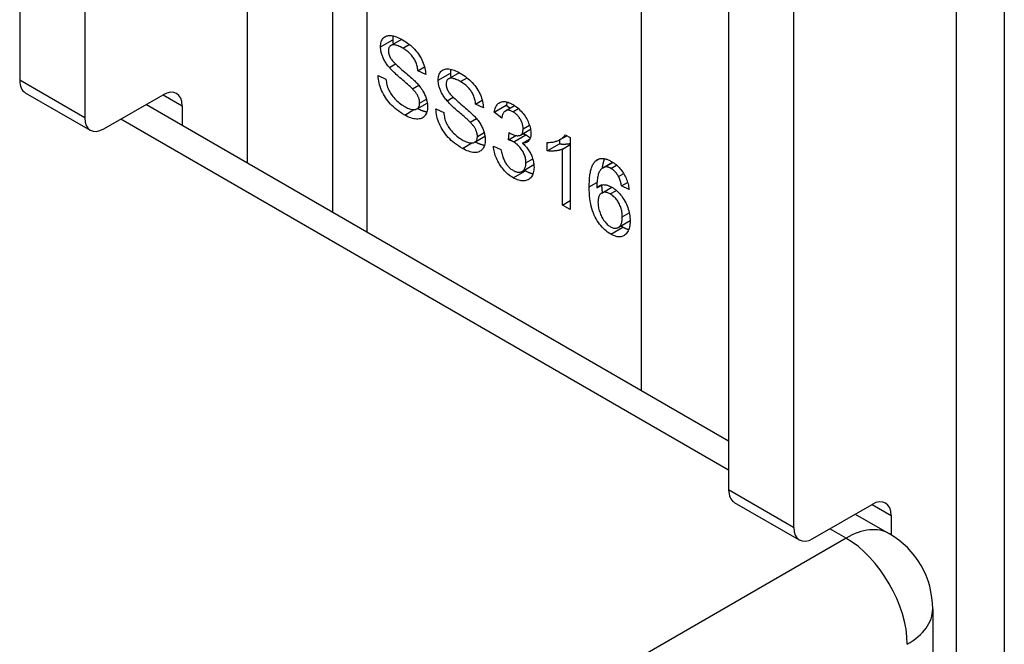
# Model space of a CAD drawing. Header units: inches. Extents: x 275.1 to 323.9, y 105.7 to 152.7.
# Tile 42 of 44: x 322.744 to 323.868, y 127.153 to 127.866. Entities that reach past the tile are written whole.
import ezdxf

# ---------------------------------------------------------------- set-up
doc = ezdxf.new("R2010")
doc.units = ezdxf.units.IN
doc.header["$MEASUREMENT"] = 0
doc.layers.add('Visible Edges(ANSI)', color=7, linetype='Continuous', lineweight=25)
doc.layers.add('Visible Tangent Edges(ANSI)', color=7, linetype='Continuous', lineweight=25)

msp = doc.modelspace()

# ---------------------------------------------------------------- linework, layer by layer
at = {"layer": 'Visible Edges(ANSI)'}
for p, q in [((323.101, 128.6451), (323.101, 127.6467)), ((322.744, 128.5627), (322.744, 127.7969)), ((322.8182, 128.5199), (322.8182, 127.754)), ((323.8684, 128.3635), (323.8684, 126.3223)), ((323.5536, 128.0953), (323.5536, 127.3294)), ((323.6278, 128.0524), (323.6278, 127.2866)), ((323.1679, 127.8365), (323.1802, 127.8436)), ((323.1661, 127.8115), (323.1732, 127.8156)), ((323.1534, 127.8023), (323.1622, 127.798)), ((323.1987, 127.8077), (323.2063, 127.8121)), ((323.2076, 127.8034), (323.1987, 127.8077)), ((323.2338, 127.7984), (323.2461, 127.8056)), ((323.1924, 127.7871), (323.1996, 127.7913)), ((322.7504, 127.7827), (322.8246, 127.7398)), ((322.8401, 127.7413), (322.9077, 127.7803)), ((322.8886, 127.7693), (323.5536, 127.3854)), ((322.9296, 127.7677), (322.9296, 127.7456)), ((323.1977, 127.7642), (323.2094, 127.7709)), ((323.232, 127.7735), (323.2391, 127.7775)), ((323.2646, 127.7697), (323.2722, 127.7741)), ((323.2735, 127.7653), (323.2646, 127.7697)), ((323.2858, 127.7604), (323.2997, 127.7684)), ((323.2986, 127.762), (323.3091, 127.768)), ((323.2997, 127.7684), (323.304, 127.7651)), ((323.2193, 127.7642), (323.2282, 127.76)), ((323.2945, 127.7535), (323.2858, 127.7604)), ((323.2583, 127.7491), (323.2655, 127.7532)), ((323.3021, 127.7289), (323.303, 127.7371)), ((323.3021, 127.7289), (323.3106, 127.7338)), ((323.316, 127.7343), (323.3274, 127.7409)), ((323.3669, 127.7347), (323.3725, 127.7315)), ((323.2636, 127.7261), (323.2753, 127.7329)), ((323.3181, 127.7252), (323.3268, 127.7302)), ((323.3465, 127.7163), (323.3465, 127.726)), ((323.3465, 127.7163), (323.3604, 127.7244)), ((323.3604, 127.7288), (323.3604, 127.7244)), ((323.3612, 127.7293), (323.3687, 127.7336)), ((323.3638, 127.7184), (323.3725, 127.7234)), ((323.3725, 127.7315), (323.3725, 127.6495)), ((323.285, 127.7217), (323.2936, 127.718)), ((323.3638, 127.6545), (323.3638, 127.7184)), ((323.3178, 127.6928), (323.3311, 127.7006)), ((323.41, 127.697), (323.4211, 127.7034)), ((323.4119, 127.6978), (323.4213, 127.7032)), ((323.4279, 127.6869), (323.4338, 127.6903)), ((323.403, 127.674), (323.4094, 127.6777)), ((323.4312, 127.6764), (323.4382, 127.6804)), ((323.4086, 127.6681), (323.4203, 127.6749)), ((323.4399, 127.6722), (323.4312, 127.6764)), ((323.3638, 127.6545), (323.3725, 127.6595)), ((323.3725, 127.6495), (323.3638, 127.6545)), ((323.4275, 127.6289), (323.4411, 127.6367)), ((323.56, 127.3152), (323.6343, 127.2724)), ((323.6498, 127.2739), (323.7173, 127.3129)), ((323.6982, 127.3019), (323.7371, 127.2794)), ((323.7392, 127.3002), (323.7392, 127.2782)), ((323.7866, 127.1937), (323.7866, 109.3924))]:
    msp.add_line(p, q, dxfattribs=at)
at = {"layer": 'Visible Edges(ANSI)', "flags": 128}
for points in [[(323.156, 127.835), (323.1561, 127.8365), (323.1562, 127.838), (323.1565, 127.8393), (323.1568, 127.8406), (323.1572, 127.8418), (323.1578, 127.8429), (323.1584, 127.8439), (323.1591, 127.8448), (323.1599, 127.8457), (323.1608, 127.8464), (323.1618, 127.847), (323.1628, 127.8474), (323.164, 127.8477), (323.1652, 127.8479), (323.1666, 127.8479), (323.168, 127.8479), (323.1695, 127.8477), (323.171, 127.8474), (323.1726, 127.8469), (323.1742, 127.8464), (323.1758, 127.8458), (323.1775, 127.845), (323.1792, 127.8441), (323.181, 127.8432)], [(323.1704, 127.8475), (323.1704, 127.8473), (323.1703, 127.8471), (323.1703, 127.847), (323.1703, 127.8468), (323.1702, 127.8466), (323.1702, 127.8465), (323.1702, 127.8463), (323.1702, 127.8461), (323.1701, 127.8459), (323.1701, 127.8457), (323.1701, 127.8456), (323.1701, 127.8454), (323.1701, 127.8452), (323.17, 127.845), (323.17, 127.8448), (323.17, 127.8446), (323.17, 127.8444), (323.17, 127.8442), (323.17, 127.8441), (323.17, 127.8439), (323.17, 127.8437), (323.17, 127.8435), (323.17, 127.8433), (323.17, 127.8431)], [(323.1661, 127.8115), (323.1652, 127.8125), (323.1644, 127.8135), (323.1637, 127.8145), (323.163, 127.8155), (323.1623, 127.8165), (323.1616, 127.8175), (323.161, 127.8185), (323.1605, 127.8195), (323.1599, 127.8205), (323.1594, 127.8215), (323.159, 127.8225), (323.1585, 127.8235), (323.1581, 127.8244), (323.1578, 127.8254), (323.1574, 127.8264), (323.1571, 127.8274), (323.1569, 127.8284), (323.1567, 127.8293), (323.1565, 127.8303), (323.1563, 127.8313), (323.1562, 127.8322), (323.1561, 127.8332), (323.1561, 127.8341), (323.156, 127.835)], [(323.1814, 127.8334), (323.18, 127.8342), (323.1787, 127.8349), (323.1774, 127.8355), (323.1762, 127.836), (323.1751, 127.8364), (323.174, 127.8368), (323.173, 127.837), (323.1721, 127.8372), (323.1712, 127.8373), (323.1704, 127.8373), (323.1696, 127.8372), (323.1689, 127.837), (323.1683, 127.8367), (323.1678, 127.8364), (323.1672, 127.8361), (323.1668, 127.8357), (323.1664, 127.8352), (323.166, 127.8347), (323.1657, 127.8341), (323.1655, 127.8335), (323.1653, 127.8329), (323.1652, 127.8322), (323.1651, 127.8314), (323.165, 127.8306)], [(323.17, 127.8431), (323.17, 127.8429), (323.17, 127.8426), (323.17, 127.8424), (323.17, 127.8422), (323.17, 127.842), (323.17, 127.8418), (323.17, 127.8416), (323.17, 127.8414), (323.17, 127.8412), (323.17, 127.841), (323.1701, 127.8408), (323.1701, 127.8405), (323.1701, 127.8403), (323.1701, 127.8401), (323.1702, 127.8399), (323.1702, 127.8397), (323.1702, 127.8395), (323.1702, 127.8393), (323.1703, 127.8391), (323.1703, 127.8388), (323.1703, 127.8386), (323.1704, 127.8384), (323.1704, 127.8382), (323.1705, 127.838)], [(323.181, 127.8432), (323.1829, 127.842), (323.1848, 127.8408), (323.1866, 127.8395), (323.1884, 127.8381), (323.1901, 127.8368), (323.1918, 127.8353), (323.1933, 127.8338), (323.1949, 127.8322), (323.1963, 127.8306), (323.1977, 127.8289), (323.199, 127.8273), (323.2002, 127.8255), (323.2013, 127.8238), (323.2023, 127.822), (323.2033, 127.8201), (323.2041, 127.8182), (323.2049, 127.8164), (323.2056, 127.8145), (323.2062, 127.8126), (323.2066, 127.8107), (323.207, 127.8089), (323.2073, 127.807), (323.2075, 127.8052), (323.2076, 127.8034)], [(323.165, 127.8306), (323.165, 127.8302), (323.1651, 127.8298), (323.1651, 127.8295), (323.1651, 127.8291), (323.1652, 127.8287), (323.1652, 127.8284), (323.1653, 127.828), (323.1653, 127.8276), (323.1654, 127.8273), (323.1655, 127.8269), (323.1656, 127.8265), (323.1657, 127.8262), (323.1658, 127.8258), (323.166, 127.8254), (323.1661, 127.825), (323.1663, 127.8247), (323.1664, 127.8243), (323.1666, 127.8239), (323.1668, 127.8236), (323.167, 127.8232), (323.1671, 127.8228), (323.1674, 127.8225), (323.1676, 127.8221), (323.1678, 127.8217)], [(323.1987, 127.8077), (323.1985, 127.8091), (323.1983, 127.8104), (323.1981, 127.8117), (323.1978, 127.813), (323.1975, 127.8142), (323.1971, 127.8155), (323.1967, 127.8167), (323.1962, 127.8179), (323.1957, 127.819), (323.1951, 127.8201), (323.1944, 127.8212), (323.1938, 127.8223), (323.193, 127.8234), (323.1923, 127.8244), (323.1914, 127.8254), (323.1905, 127.8264), (323.1896, 127.8273), (323.1886, 127.8283), (323.1875, 127.8292), (323.1864, 127.8301), (323.1852, 127.8309), (323.184, 127.8318), (323.1827, 127.8326), (323.1814, 127.8334)], [(323.1678, 127.8217), (323.1683, 127.8209), (323.1689, 127.8201), (323.1697, 127.8192), (323.1706, 127.8182), (323.1716, 127.8172), (323.1727, 127.816), (323.174, 127.8148), (323.1753, 127.8135), (323.1768, 127.8122), (323.1784, 127.8108), (323.1801, 127.8093), (323.182, 127.8077), (323.1839, 127.8062), (323.1856, 127.8047), (323.1873, 127.8032), (323.1888, 127.8019), (323.1903, 127.8006), (323.1916, 127.7994), (323.1929, 127.7982), (323.1941, 127.7971), (323.1951, 127.7961), (323.1961, 127.7951), (323.1969, 127.7942), (323.1977, 127.7934)], [(323.1836, 127.7572), (323.1812, 127.7586), (323.179, 127.7601), (323.1768, 127.7616), (323.1747, 127.7631), (323.1728, 127.7647), (323.1709, 127.7664), (323.1691, 127.768), (323.1675, 127.7697), (323.1659, 127.7715), (323.1644, 127.7733), (323.163, 127.7752), (323.1617, 127.7771), (323.1605, 127.7791), (323.1593, 127.7811), (323.1583, 127.7832), (323.1573, 127.7853), (323.1564, 127.7875), (323.1557, 127.7896), (323.155, 127.7917), (323.1545, 127.7939), (323.1541, 127.796), (323.1537, 127.7981), (323.1535, 127.8002), (323.1534, 127.8023)], [(323.1924, 127.7871), (323.1919, 127.7877), (323.1913, 127.7883), (323.1906, 127.789), (323.1897, 127.7897), (323.1888, 127.7905), (323.1878, 127.7914), (323.1867, 127.7924), (323.1855, 127.7935), (323.1842, 127.7946), (323.1829, 127.7958), (323.1814, 127.7971), (323.1798, 127.7985), (323.1782, 127.7998), (323.1767, 127.8011), (323.1753, 127.8024), (323.1739, 127.8036), (323.1726, 127.8048), (323.1715, 127.8059), (323.1704, 127.807), (323.1693, 127.808), (323.1684, 127.8089), (323.1675, 127.8098), (323.1668, 127.8107), (323.1661, 127.8115)], [(323.222, 127.797), (323.222, 127.7985), (323.2221, 127.7999), (323.2224, 127.8013), (323.2227, 127.8025), (323.2231, 127.8037), (323.2237, 127.8048), (323.2243, 127.8059), (323.225, 127.8068), (323.2258, 127.8076), (323.2267, 127.8083), (323.2277, 127.8089), (323.2287, 127.8093), (323.2299, 127.8097), (323.2311, 127.8098), (323.2325, 127.8099), (323.2339, 127.8098), (323.2354, 127.8096), (323.2369, 127.8093), (323.2385, 127.8089), (323.2401, 127.8083), (323.2417, 127.8077), (323.2434, 127.8069), (323.2451, 127.8061), (323.2469, 127.8051)], [(323.2363, 127.8094), (323.2363, 127.8093), (323.2363, 127.8091), (323.2362, 127.8089), (323.2362, 127.8087), (323.2362, 127.8086), (323.2361, 127.8084), (323.2361, 127.8082), (323.2361, 127.808), (323.2361, 127.8079), (323.236, 127.8077), (323.236, 127.8075), (323.236, 127.8073), (323.236, 127.8071), (323.236, 127.8069), (323.2359, 127.8068), (323.2359, 127.8066), (323.2359, 127.8064), (323.2359, 127.8062), (323.2359, 127.806), (323.2359, 127.8058), (323.2359, 127.8056), (323.2359, 127.8054), (323.2359, 127.8052), (323.2359, 127.805)], [(323.2359, 127.805), (323.2359, 127.8048), (323.2359, 127.8046), (323.2359, 127.8044), (323.2359, 127.8042), (323.2359, 127.804), (323.2359, 127.8038), (323.2359, 127.8035), (323.2359, 127.8033), (323.2359, 127.8031), (323.236, 127.8029), (323.236, 127.8027), (323.236, 127.8025), (323.236, 127.8023), (323.236, 127.8021), (323.2361, 127.8019), (323.2361, 127.8016), (323.2361, 127.8014), (323.2362, 127.8012), (323.2362, 127.801), (323.2362, 127.8008), (323.2363, 127.8006), (323.2363, 127.8004), (323.2363, 127.8001), (323.2364, 127.7999)], [(323.2469, 127.8051), (323.2488, 127.8039), (323.2507, 127.8027), (323.2525, 127.8014), (323.2543, 127.8001), (323.256, 127.7987), (323.2577, 127.7972), (323.2593, 127.7957), (323.2608, 127.7942), (323.2622, 127.7925), (323.2636, 127.7909), (323.2649, 127.7892), (323.2661, 127.7875), (323.2672, 127.7857), (323.2683, 127.7839), (323.2692, 127.7821), (323.2701, 127.7802), (323.2708, 127.7783), (323.2715, 127.7764), (323.2721, 127.7745), (323.2726, 127.7727), (323.2729, 127.7708), (323.2732, 127.769), (323.2734, 127.7672), (323.2735, 127.7653)], [(323.1622, 127.798), (323.1624, 127.7964), (323.1627, 127.7948), (323.163, 127.7933), (323.1633, 127.7918), (323.1637, 127.7904), (323.1641, 127.789), (323.1646, 127.7876), (323.1652, 127.7863), (323.1658, 127.7849), (323.1665, 127.7836), (323.1673, 127.7823), (323.1681, 127.781), (323.169, 127.7797), (323.17, 127.7784), (323.1711, 127.7771), (323.1723, 127.7758), (323.1735, 127.7745), (323.1748, 127.7733), (323.1761, 127.7721), (323.1774, 127.771), (323.1788, 127.77), (323.1802, 127.769), (323.1817, 127.768), (323.1832, 127.7671)], [(323.1977, 127.7934), (323.1987, 127.7923), (323.1997, 127.7911), (323.2006, 127.79), (323.2014, 127.7889), (323.2023, 127.7877), (323.203, 127.7866), (323.2038, 127.7855), (323.2045, 127.7843), (323.2051, 127.7832), (323.2057, 127.7821), (323.2063, 127.781), (323.2068, 127.7798), (323.2073, 127.7787), (323.2077, 127.7776), (323.2081, 127.7765), (323.2084, 127.7754), (323.2087, 127.7743), (323.209, 127.7732), (323.2092, 127.7721), (323.2094, 127.771), (323.2095, 127.7699), (323.2096, 127.7688), (323.2097, 127.7677), (323.2097, 127.7666)], [(323.232, 127.7735), (323.2312, 127.7744), (323.2304, 127.7754), (323.2296, 127.7764), (323.2289, 127.7774), (323.2282, 127.7784), (323.2276, 127.7794), (323.227, 127.7804), (323.2264, 127.7814), (323.2258, 127.7824), (323.2253, 127.7834), (323.2249, 127.7844), (323.2244, 127.7854), (323.224, 127.7864), (323.2237, 127.7874), (323.2234, 127.7884), (323.2231, 127.7893), (323.2228, 127.7903), (323.2226, 127.7913), (323.2224, 127.7922), (323.2222, 127.7932), (323.2221, 127.7942), (323.222, 127.7951), (323.222, 127.796), (323.222, 127.797)], [(323.2473, 127.7954), (323.2459, 127.7961), (323.2446, 127.7968), (323.2433, 127.7974), (323.2421, 127.7979), (323.241, 127.7984), (323.2399, 127.7987), (323.2389, 127.799), (323.238, 127.7991), (323.2371, 127.7992), (323.2363, 127.7992), (323.2355, 127.7991), (323.2349, 127.7989), (323.2342, 127.7987), (323.2337, 127.7984), (323.2332, 127.798), (323.2327, 127.7976), (323.2323, 127.7972), (323.2319, 127.7966), (323.2316, 127.7961), (323.2314, 127.7955), (323.2312, 127.7948), (323.2311, 127.7941), (323.231, 127.7933), (323.231, 127.7925)], [(323.231, 127.7925), (323.231, 127.7922), (323.231, 127.7918), (323.231, 127.7914), (323.231, 127.7911), (323.2311, 127.7907), (323.2311, 127.7903), (323.2312, 127.7899), (323.2313, 127.7896), (323.2313, 127.7892), (323.2314, 127.7888), (323.2315, 127.7885), (323.2316, 127.7881), (323.2318, 127.7877), (323.2319, 127.7874), (323.232, 127.787), (323.2322, 127.7866), (323.2323, 127.7863), (323.2325, 127.7859), (323.2327, 127.7855), (323.2329, 127.7851), (323.2331, 127.7848), (323.2333, 127.7844), (323.2335, 127.784), (323.2337, 127.7837)], [(323.2646, 127.7697), (323.2644, 127.771), (323.2643, 127.7724), (323.264, 127.7737), (323.2637, 127.7749), (323.2634, 127.7762), (323.263, 127.7774), (323.2626, 127.7786), (323.2621, 127.7798), (323.2616, 127.7809), (323.261, 127.7821), (323.2604, 127.7832), (323.2597, 127.7842), (323.259, 127.7853), (323.2582, 127.7863), (323.2573, 127.7873), (323.2564, 127.7883), (323.2555, 127.7893), (323.2545, 127.7902), (323.2534, 127.7911), (323.2523, 127.792), (323.2511, 127.7929), (323.2499, 127.7937), (323.2486, 127.7946), (323.2473, 127.7954)], [(323.2007, 127.7708), (323.2007, 127.7715), (323.2007, 127.7721), (323.2006, 127.7728), (323.2005, 127.7734), (323.2004, 127.7741), (323.2002, 127.7747), (323.2001, 127.7754), (323.1999, 127.776), (323.1996, 127.7767), (323.1994, 127.7773), (323.1991, 127.778), (323.1988, 127.7787), (323.1985, 127.7793), (323.1981, 127.78), (323.1977, 127.7807), (323.1972, 127.7814), (323.1968, 127.7821), (323.1963, 127.7828), (323.1957, 127.7835), (323.1951, 127.7842), (323.1945, 127.7849), (323.1938, 127.7857), (323.1931, 127.7864), (323.1924, 127.7871)], [(323.2337, 127.7837), (323.2342, 127.7829), (323.2349, 127.7821), (323.2356, 127.7811), (323.2365, 127.7802), (323.2375, 127.7791), (323.2386, 127.778), (323.2399, 127.7768), (323.2412, 127.7755), (323.2427, 127.7741), (323.2443, 127.7727), (323.2461, 127.7712), (323.2479, 127.7697), (323.2498, 127.7681), (323.2515, 127.7666), (323.2532, 127.7652), (323.2547, 127.7638), (323.2562, 127.7625), (323.2576, 127.7613), (323.2588, 127.7601), (323.26, 127.7591), (323.261, 127.758), (323.262, 127.7571), (323.2629, 127.7562), (323.2636, 127.7554)], [(323.1832, 127.7671), (323.1845, 127.7664), (323.1857, 127.7657), (323.187, 127.7652), (323.1882, 127.7647), (323.1893, 127.7642), (323.1905, 127.7639), (323.1916, 127.7637), (323.1926, 127.7635), (323.1936, 127.7634), (323.1945, 127.7634), (323.1954, 127.7634), (323.1962, 127.7636), (323.1969, 127.7638), (323.1976, 127.7641), (323.1982, 127.7645), (323.1987, 127.765), (323.1992, 127.7655), (323.1996, 127.7661), (323.1999, 127.7668), (323.2002, 127.7675), (323.2004, 127.7682), (323.2006, 127.769), (323.2007, 127.7699), (323.2007, 127.7708)], [(323.2583, 127.7491), (323.2578, 127.7496), (323.2572, 127.7502), (323.2565, 127.7509), (323.2557, 127.7517), (323.2548, 127.7525), (323.2537, 127.7534), (323.2526, 127.7544), (323.2514, 127.7554), (323.2502, 127.7566), (323.2488, 127.7578), (323.2473, 127.759), (323.2457, 127.7604), (323.2441, 127.7618), (323.2426, 127.7631), (323.2412, 127.7643), (323.2398, 127.7656), (323.2386, 127.7667), (323.2374, 127.7678), (323.2363, 127.7689), (323.2353, 127.7699), (323.2343, 127.7709), (323.2335, 127.7718), (323.2327, 127.7726), (323.232, 127.7735)], [(323.2858, 127.7604), (323.2861, 127.7618), (323.2865, 127.7632), (323.2869, 127.7645), (323.2873, 127.7657), (323.2879, 127.7668), (323.2884, 127.7678), (323.2891, 127.7687), (323.2898, 127.7695), (323.2905, 127.7702), (323.2913, 127.7708), (323.2922, 127.7714), (323.2931, 127.7718), (323.294, 127.7721), (323.295, 127.7724), (323.2961, 127.7725), (323.2971, 127.7725), (323.2982, 127.7725), (323.2994, 127.7723), (323.3006, 127.772), (323.3018, 127.7717), (323.3031, 127.7712), (323.3044, 127.7706), (323.3057, 127.77), (323.3071, 127.7692)], [(323.3006, 127.772), (323.3006, 127.7719), (323.3005, 127.7717), (323.3005, 127.7716), (323.3005, 127.7715), (323.3004, 127.7713), (323.3004, 127.7712), (323.3003, 127.771), (323.3003, 127.7709), (323.3003, 127.7707), (323.3002, 127.7706), (323.3002, 127.7704), (323.3001, 127.7703), (323.3001, 127.7701), (323.3001, 127.77), (323.3, 127.7698), (323.3, 127.7697), (323.3, 127.7695), (323.2999, 127.7694), (323.2999, 127.7692), (323.2999, 127.769), (323.2998, 127.7689), (323.2998, 127.7687), (323.2998, 127.7686), (323.2997, 127.7684)], [(323.3071, 127.7692), (323.3085, 127.7684), (323.3099, 127.7674), (323.3113, 127.7664), (323.3127, 127.7653), (323.314, 127.7641), (323.3153, 127.7629), (323.3165, 127.7616), (323.3178, 127.7602), (323.3189, 127.7588), (323.3201, 127.7573), (323.3211, 127.7558), (323.3221, 127.7543), (323.323, 127.7528), (323.3238, 127.7513), (323.3245, 127.7497), (323.3252, 127.7481), (323.3258, 127.7465), (323.3264, 127.7449), (323.3268, 127.7434), (323.3272, 127.7419), (323.3274, 127.7404), (323.3276, 127.7389), (323.3278, 127.7375), (323.3278, 127.7361)], [(323.2097, 127.7666), (323.2097, 127.765), (323.2095, 127.7635), (323.2093, 127.762), (323.2089, 127.7607), (323.2085, 127.7594), (323.2079, 127.7583), (323.2072, 127.7572), (323.2065, 127.7562), (323.2056, 127.7552), (323.2047, 127.7545), (323.2037, 127.7538), (323.2025, 127.7533), (323.2013, 127.7529), (323.2, 127.7527), (323.1987, 127.7525), (323.1972, 127.7526), (323.1957, 127.7527), (323.1941, 127.753), (323.1924, 127.7534), (323.1908, 127.7539), (323.189, 127.7545), (323.1873, 127.7553), (323.1854, 127.7562), (323.1836, 127.7572)], [(323.1985, 127.7647), (323.199, 127.7644), (323.1995, 127.7642), (323.1999, 127.7639), (323.2004, 127.7637), (323.2008, 127.7635), (323.2013, 127.7633), (323.2017, 127.7631), (323.2022, 127.7629), (323.2026, 127.7627), (323.2031, 127.7625), (323.2035, 127.7623), (323.204, 127.7622), (323.2044, 127.762), (323.2048, 127.7619), (323.2052, 127.7617), (323.2057, 127.7616), (323.2061, 127.7615), (323.2065, 127.7613), (323.2069, 127.7612), (323.2073, 127.7611), (323.2077, 127.761), (323.2081, 127.761), (323.2085, 127.7609), (323.2089, 127.7608)], [(323.2495, 127.7192), (323.2471, 127.7206), (323.2449, 127.722), (323.2427, 127.7235), (323.2406, 127.7251), (323.2387, 127.7267), (323.2368, 127.7283), (323.235, 127.73), (323.2334, 127.7317), (323.2318, 127.7335), (323.2303, 127.7353), (323.2289, 127.7372), (323.2276, 127.7391), (323.2264, 127.741), (323.2252, 127.7431), (323.2242, 127.7451), (323.2232, 127.7473), (323.2224, 127.7494), (323.2216, 127.7516), (323.2209, 127.7537), (323.2204, 127.7558), (323.22, 127.7579), (323.2196, 127.76), (323.2194, 127.7621), (323.2193, 127.7642)], [(323.2282, 127.76), (323.2283, 127.7584), (323.2286, 127.7568), (323.2289, 127.7553), (323.2292, 127.7538), (323.2296, 127.7523), (323.23, 127.7509), (323.2305, 127.7495), (323.2311, 127.7482), (323.2317, 127.7469), (323.2324, 127.7456), (323.2332, 127.7443), (323.234, 127.743), (323.2349, 127.7417), (323.236, 127.7404), (323.237, 127.739), (323.2382, 127.7377), (323.2394, 127.7365), (323.2407, 127.7352), (323.242, 127.7341), (323.2433, 127.733), (323.2447, 127.7319), (323.2461, 127.7309), (323.2476, 127.7299), (323.2491, 127.729)], [(323.3073, 127.7609), (323.3064, 127.7614), (323.3056, 127.7618), (323.3048, 127.7621), (323.3041, 127.7623), (323.3033, 127.7625), (323.3026, 127.7627), (323.3019, 127.7627), (323.3013, 127.7627), (323.3006, 127.7627), (323.3, 127.7626), (323.2994, 127.7624), (323.2988, 127.7621), (323.2983, 127.7618), (323.2978, 127.7614), (323.2973, 127.7609), (323.2969, 127.7604), (323.2964, 127.7598), (323.2961, 127.7591), (323.2957, 127.7584), (323.2954, 127.7575), (323.2951, 127.7566), (323.2949, 127.7557), (323.2947, 127.7546), (323.2945, 127.7535)], [(323.3189, 127.7415), (323.3188, 127.7424), (323.3188, 127.7433), (323.3187, 127.7442), (323.3185, 127.7451), (323.3183, 127.7461), (323.3181, 127.747), (323.3178, 127.7479), (323.3174, 127.7488), (323.317, 127.7497), (323.3166, 127.7507), (323.3161, 127.7516), (323.3156, 127.7525), (323.3151, 127.7534), (323.3145, 127.7542), (323.3139, 127.7551), (323.3133, 127.7559), (323.3126, 127.7566), (323.3119, 127.7573), (323.3112, 127.758), (323.3105, 127.7587), (323.3097, 127.7593), (323.3089, 127.7599), (323.3081, 127.7604), (323.3073, 127.7609)], [(323.2666, 127.7328), (323.2666, 127.7334), (323.2666, 127.7341), (323.2665, 127.7347), (323.2664, 127.7354), (323.2663, 127.736), (323.2662, 127.7367), (323.266, 127.7373), (323.2658, 127.738), (323.2656, 127.7386), (323.2653, 127.7393), (323.265, 127.7399), (323.2647, 127.7406), (323.2644, 127.7413), (323.264, 127.7419), (323.2636, 127.7426), (323.2632, 127.7433), (323.2627, 127.744), (323.2622, 127.7447), (323.2616, 127.7454), (323.261, 127.7461), (323.2604, 127.7469), (323.2598, 127.7476), (323.2591, 127.7483), (323.2583, 127.7491)], [(323.2636, 127.7554), (323.2646, 127.7542), (323.2656, 127.7531), (323.2665, 127.752), (323.2674, 127.7508), (323.2682, 127.7497), (323.269, 127.7486), (323.2697, 127.7474), (323.2704, 127.7463), (323.271, 127.7452), (323.2716, 127.744), (323.2722, 127.7429), (323.2727, 127.7418), (323.2732, 127.7407), (323.2736, 127.7396), (323.274, 127.7384), (323.2743, 127.7373), (323.2746, 127.7362), (323.2749, 127.7351), (323.2751, 127.734), (323.2753, 127.7329), (323.2755, 127.7318), (323.2756, 127.7307), (323.2756, 127.7296), (323.2756, 127.7285)], [(323.303, 127.7371), (323.3031, 127.7371), (323.3032, 127.737), (323.3032, 127.737), (323.3033, 127.7369), (323.3034, 127.7369), (323.3034, 127.7368), (323.3035, 127.7368), (323.3036, 127.7367), (323.3036, 127.7367), (323.3037, 127.7366), (323.3038, 127.7366), (323.3038, 127.7365), (323.3039, 127.7365), (323.3039, 127.7365), (323.304, 127.7364), (323.304, 127.7364), (323.3041, 127.7364), (323.3041, 127.7363), (323.3042, 127.7363), (323.3042, 127.7363), (323.3043, 127.7363), (323.3043, 127.7362), (323.3044, 127.7362), (323.3044, 127.7362)], [(323.3044, 127.7362), (323.3053, 127.7357), (323.3062, 127.7352), (323.3071, 127.7348), (323.308, 127.7345), (323.3089, 127.7342), (323.3097, 127.734), (323.3105, 127.7338), (323.3113, 127.7337), (323.3121, 127.7336), (323.3129, 127.7336), (323.3137, 127.7337), (323.3144, 127.7338), (323.3151, 127.7339), (323.3158, 127.7342), (323.3164, 127.7345), (323.3169, 127.735), (323.3173, 127.7355), (323.3177, 127.7361), (323.3181, 127.7368), (323.3184, 127.7375), (323.3186, 127.7384), (323.3187, 127.7393), (323.3188, 127.7404), (323.3189, 127.7415)], [(323.3278, 127.7361), (323.3278, 127.7352), (323.3277, 127.7344), (323.3277, 127.7336), (323.3275, 127.7328), (323.3274, 127.7321), (323.3272, 127.7314), (323.327, 127.7307), (323.3267, 127.7301), (323.3264, 127.7295), (323.3261, 127.7289), (323.3257, 127.7284), (323.3254, 127.7279), (323.3249, 127.7274), (323.3245, 127.727), (323.324, 127.7266), (323.3235, 127.7263), (323.3229, 127.726), (323.3223, 127.7257), (323.3217, 127.7255), (323.321, 127.7254), (323.3203, 127.7253), (323.3196, 127.7252), (323.3188, 127.7252), (323.3181, 127.7252)], [(323.3189, 127.736), (323.319, 127.7359), (323.3192, 127.7359), (323.3193, 127.7358), (323.3195, 127.7358), (323.3196, 127.7357), (323.3198, 127.7356), (323.3199, 127.7356), (323.3201, 127.7355), (323.3202, 127.7355), (323.3203, 127.7354), (323.3205, 127.7353), (323.3206, 127.7353), (323.3207, 127.7352), (323.3209, 127.7352), (323.321, 127.7351), (323.3211, 127.735), (323.3213, 127.735), (323.3214, 127.7349), (323.3215, 127.7348), (323.3216, 127.7348), (323.3218, 127.7347), (323.3219, 127.7346), (323.322, 127.7346), (323.3221, 127.7345)], [(323.3221, 127.7345), (323.3223, 127.7344), (323.3225, 127.7342), (323.3228, 127.7341), (323.323, 127.734), (323.3232, 127.7338), (323.3234, 127.7337), (323.3236, 127.7336), (323.3238, 127.7334), (323.324, 127.7333), (323.3242, 127.7331), (323.3245, 127.733), (323.3247, 127.7328), (323.3249, 127.7327), (323.3251, 127.7325), (323.3253, 127.7323), (323.3255, 127.7322), (323.3257, 127.732), (323.3259, 127.7319), (323.326, 127.7317), (323.3262, 127.7315), (323.3264, 127.7313), (323.3266, 127.7312), (323.3268, 127.731), (323.327, 127.7308)], [(323.3465, 127.726), (323.3477, 127.726), (323.3488, 127.726), (323.35, 127.7261), (323.3511, 127.7262), (323.3522, 127.7263), (323.3533, 127.7264), (323.3543, 127.7266), (323.3553, 127.7269), (323.3563, 127.7272), (323.3573, 127.7275), (323.3583, 127.7278), (323.3592, 127.7282), (323.3601, 127.7287), (323.3609, 127.7291), (323.3617, 127.7296), (323.3624, 127.7301), (323.3632, 127.7306), (323.3638, 127.7311), (323.3644, 127.7317), (323.365, 127.7322), (323.3656, 127.7328), (323.366, 127.7334), (323.3665, 127.7341), (323.3669, 127.7347)], [(323.2491, 127.729), (323.2504, 127.7283), (323.2517, 127.7277), (323.2529, 127.7271), (323.2541, 127.7266), (323.2553, 127.7262), (323.2564, 127.7259), (323.2575, 127.7256), (323.2585, 127.7254), (323.2595, 127.7253), (323.2605, 127.7253), (323.2613, 127.7254), (323.2621, 127.7255), (323.2628, 127.7258), (323.2635, 127.7261), (323.2641, 127.7265), (323.2646, 127.7269), (323.2651, 127.7275), (323.2655, 127.7281), (323.2659, 127.7287), (323.2661, 127.7294), (323.2664, 127.7302), (323.2665, 127.731), (323.2666, 127.7319), (323.2666, 127.7328)], [(323.2756, 127.7285), (323.2756, 127.7269), (323.2754, 127.7254), (323.2752, 127.724), (323.2748, 127.7226), (323.2744, 127.7214), (323.2738, 127.7202), (323.2732, 127.7191), (323.2724, 127.7181), (323.2715, 127.7172), (323.2706, 127.7164), (323.2696, 127.7158), (323.2685, 127.7153), (323.2673, 127.7149), (323.266, 127.7146), (323.2646, 127.7145), (323.2631, 127.7145), (323.2616, 127.7146), (323.26, 127.7149), (323.2583, 127.7153), (323.2567, 127.7158), (323.2549, 127.7165), (323.2532, 127.7172), (323.2514, 127.7181), (323.2495, 127.7192)], [(323.2644, 127.7266), (323.2649, 127.7264), (323.2654, 127.7261), (323.2658, 127.7259), (323.2663, 127.7256), (323.2668, 127.7254), (323.2672, 127.7252), (323.2677, 127.725), (323.2681, 127.7248), (323.2686, 127.7246), (323.269, 127.7244), (323.2694, 127.7243), (323.2699, 127.7241), (323.2703, 127.7239), (323.2707, 127.7238), (323.2712, 127.7237), (323.2716, 127.7235), (323.272, 127.7234), (323.2724, 127.7233), (323.2728, 127.7232), (323.2732, 127.7231), (323.2737, 127.723), (323.2741, 127.7229), (323.2745, 127.7228), (323.2749, 127.7228)], [(323.3082, 127.7265), (323.308, 127.7266), (323.3078, 127.7267), (323.3076, 127.7268), (323.3073, 127.7269), (323.3071, 127.727), (323.3069, 127.7271), (323.3067, 127.7272), (323.3064, 127.7274), (323.3062, 127.7275), (323.306, 127.7276), (323.3057, 127.7277), (323.3055, 127.7278), (323.3052, 127.7279), (323.3049, 127.728), (323.3047, 127.7281), (323.3044, 127.7282), (323.3041, 127.7282), (323.3039, 127.7283), (323.3036, 127.7284), (323.3033, 127.7285), (323.303, 127.7286), (323.3027, 127.7287), (323.3024, 127.7288), (323.3021, 127.7289)], [(323.322, 127.7026), (323.322, 127.7037), (323.3219, 127.7049), (323.3218, 127.706), (323.3216, 127.7072), (323.3214, 127.7083), (323.3211, 127.7095), (323.3207, 127.7106), (323.3203, 127.7117), (323.3198, 127.7129), (323.3193, 127.714), (323.3188, 127.7151), (323.3181, 127.7162), (323.3175, 127.7173), (323.3168, 127.7184), (323.316, 127.7194), (323.3153, 127.7204), (323.3145, 127.7213), (323.3137, 127.7222), (323.3128, 127.723), (323.312, 127.7238), (323.3111, 127.7245), (323.3101, 127.7252), (323.3092, 127.7259), (323.3082, 127.7265)], [(323.3181, 127.7252), (323.3191, 127.7243), (323.3201, 127.7234), (323.321, 127.7224), (323.3219, 127.7214), (323.3228, 127.7204), (323.3236, 127.7194), (323.3244, 127.7183), (323.3252, 127.7172), (323.3259, 127.7161), (323.3266, 127.715), (323.3272, 127.7138), (323.3278, 127.7126), (323.3284, 127.7114), (323.3289, 127.7102), (323.3293, 127.709), (323.3297, 127.7077), (323.3301, 127.7065), (323.3304, 127.7052), (323.3307, 127.7039), (323.3309, 127.7027), (323.331, 127.7014), (323.3312, 127.7001), (323.3312, 127.6988), (323.3313, 127.6975)], [(323.3604, 127.7244), (323.3608, 127.7243), (323.3613, 127.7242), (323.3617, 127.7242), (323.3622, 127.7242), (323.3627, 127.7241), (323.3631, 127.7241), (323.3636, 127.7241), (323.3641, 127.7241), (323.3646, 127.724), (323.3651, 127.724), (323.3656, 127.724), (323.3661, 127.7241), (323.3666, 127.7241), (323.3672, 127.7241), (323.3677, 127.7241), (323.3682, 127.7242), (323.3688, 127.7242), (323.3693, 127.7243), (323.3699, 127.7243), (323.3704, 127.7244), (323.371, 127.7245), (323.3715, 127.7245), (323.372, 127.7246), (323.3725, 127.7247)], [(323.3074, 127.6857), (323.3059, 127.6866), (323.3044, 127.6876), (323.303, 127.6887), (323.3016, 127.6898), (323.3002, 127.691), (323.2989, 127.6922), (323.2976, 127.6935), (323.2964, 127.6949), (323.2952, 127.6964), (323.2941, 127.6979), (323.293, 127.6994), (323.292, 127.701), (323.291, 127.7027), (323.2901, 127.7044), (323.2892, 127.7061), (323.2885, 127.7078), (323.2878, 127.7095), (323.2871, 127.7112), (323.2866, 127.7129), (323.2861, 127.7147), (323.2857, 127.7164), (323.2854, 127.7182), (323.2851, 127.7199), (323.285, 127.7217)], [(323.2936, 127.718), (323.2939, 127.7165), (323.2942, 127.715), (323.2945, 127.7135), (323.2949, 127.7121), (323.2953, 127.7108), (323.2957, 127.7095), (323.2961, 127.7083), (323.2966, 127.7071), (323.2971, 127.7059), (323.2976, 127.7048), (323.2981, 127.7038), (323.2987, 127.7028), (323.2993, 127.7018), (323.3, 127.7009), (323.3006, 127.7), (323.3013, 127.6992), (323.302, 127.6984), (323.3027, 127.6976), (323.3035, 127.6969), (323.3042, 127.6963), (323.305, 127.6956), (323.3058, 127.695), (323.3066, 127.6945), (323.3075, 127.6939)], [(323.3638, 127.7184), (323.3633, 127.7181), (323.3627, 127.7179), (323.3621, 127.7176), (323.3615, 127.7174), (323.3609, 127.7172), (323.3602, 127.717), (323.3595, 127.7169), (323.3588, 127.7167), (323.358, 127.7166), (323.3572, 127.7164), (323.3564, 127.7163), (323.3556, 127.7162), (323.3547, 127.7162), (323.3539, 127.7161), (323.3531, 127.7161), (323.3523, 127.716), (323.3515, 127.716), (323.3508, 127.716), (323.35, 127.716), (323.3493, 127.7161), (323.3485, 127.7161), (323.3478, 127.7162), (323.3471, 127.7162), (323.3465, 127.7163)], [(323.3075, 127.6939), (323.3085, 127.6934), (323.3095, 127.6929), (323.3104, 127.6926), (323.3114, 127.6923), (323.3123, 127.692), (323.3131, 127.6919), (323.314, 127.6919), (323.3148, 127.6919), (323.3156, 127.692), (323.3164, 127.6922), (323.3171, 127.6925), (323.3178, 127.6929), (323.3185, 127.6933), (323.3191, 127.6939), (323.3197, 127.6944), (323.3202, 127.6951), (323.3206, 127.6958), (323.321, 127.6966), (323.3213, 127.6974), (323.3216, 127.6983), (323.3218, 127.6993), (323.3219, 127.7003), (323.322, 127.7014), (323.322, 127.7026)], [(323.3944, 127.6751), (323.3944, 127.677), (323.3944, 127.6789), (323.3945, 127.6807), (323.3946, 127.6825), (323.3947, 127.6842), (323.3948, 127.6858), (323.395, 127.6874), (323.3952, 127.6889), (323.3954, 127.6904), (323.3957, 127.6918), (323.396, 127.6931), (323.3963, 127.6944), (323.3966, 127.6956), (323.397, 127.6968), (323.3973, 127.6979), (323.3977, 127.6989), (323.3982, 127.6999), (323.3986, 127.7009), (323.3991, 127.7017), (323.3996, 127.7025), (323.4002, 127.7033), (323.4008, 127.7039), (323.4013, 127.7046), (323.402, 127.7051)], [(323.402, 127.7051), (323.4025, 127.7056), (323.4031, 127.706), (323.4037, 127.7063), (323.4043, 127.7066), (323.4049, 127.7069), (323.4055, 127.7071), (323.4062, 127.7073), (323.4069, 127.7075), (323.4075, 127.7076), (323.4083, 127.7077), (323.409, 127.7077), (323.4097, 127.7077), (323.4104, 127.7076), (323.4112, 127.7075), (323.412, 127.7074), (323.4128, 127.7072), (323.4136, 127.7069), (323.4144, 127.7067), (323.4153, 127.7064), (323.4161, 127.706), (323.417, 127.7056), (323.4179, 127.7052), (323.4188, 127.7047), (323.4198, 127.7042)], [(323.4118, 127.7074), (323.4117, 127.707), (323.4115, 127.7066), (323.4114, 127.7063), (323.4112, 127.7059), (323.4111, 127.7055), (323.4109, 127.7051), (323.4108, 127.7047), (323.4107, 127.7042), (323.4106, 127.7038), (323.4104, 127.7034), (323.4103, 127.7029), (323.4102, 127.7025), (323.4101, 127.702), (323.41, 127.7015), (323.4099, 127.701), (323.4098, 127.7006), (323.4097, 127.7001), (323.4096, 127.6996), (323.4095, 127.6991), (323.4094, 127.6985), (323.4093, 127.698), (323.4092, 127.6975), (323.4091, 127.6969), (323.409, 127.6964)], [(323.4198, 127.7042), (323.4211, 127.7034), (323.4225, 127.7025), (323.4237, 127.7015), (323.425, 127.7006), (323.4262, 127.6995), (323.4274, 127.6984), (323.4285, 127.6973), (323.4295, 127.6961), (323.4306, 127.6949), (323.4316, 127.6936), (323.4325, 127.6923), (323.4334, 127.6909), (323.4343, 127.6894), (323.4351, 127.688), (323.4358, 127.6865), (323.4365, 127.685), (323.4371, 127.6835), (323.4377, 127.682), (323.4382, 127.6804), (323.4387, 127.6788), (323.4391, 127.6772), (323.4394, 127.6756), (323.4396, 127.6739), (323.4399, 127.6722)], [(323.3313, 127.6975), (323.3312, 127.6957), (323.3311, 127.6941), (323.3308, 127.6926), (323.3305, 127.6912), (323.3301, 127.6898), (323.3296, 127.6886), (323.329, 127.6875), (323.3282, 127.6864), (323.3275, 127.6855), (323.3266, 127.6847), (323.3256, 127.6839), (323.3245, 127.6833), (323.3233, 127.6828), (323.3221, 127.6824), (323.3209, 127.6821), (323.3196, 127.682), (323.3182, 127.682), (323.3168, 127.6821), (323.3154, 127.6824), (323.3139, 127.6828), (323.3124, 127.6833), (323.3108, 127.684), (323.3091, 127.6848), (323.3074, 127.6857)], [(323.3203, 127.6943), (323.3204, 127.6943), (323.3204, 127.6943), (323.3205, 127.6943), (323.3205, 127.6942), (323.3206, 127.6942), (323.3206, 127.6942), (323.3206, 127.6942), (323.3207, 127.6941), (323.3207, 127.6941), (323.3208, 127.6941), (323.3208, 127.6941), (323.3208, 127.694), (323.3209, 127.694), (323.3209, 127.694), (323.321, 127.694), (323.321, 127.6939), (323.3211, 127.6939), (323.3211, 127.6939), (323.3211, 127.6939), (323.3212, 127.6938), (323.3212, 127.6938), (323.3213, 127.6938), (323.3213, 127.6938), (323.3214, 127.6937)], [(323.3214, 127.6937), (323.3218, 127.6935), (323.3222, 127.6933), (323.3225, 127.6931), (323.3229, 127.6929), (323.3233, 127.6927), (323.3237, 127.6925), (323.3241, 127.6923), (323.3245, 127.6921), (323.3249, 127.6919), (323.3252, 127.6918), (323.3256, 127.6916), (323.326, 127.6915), (323.3264, 127.6913), (323.3267, 127.6912), (323.3271, 127.6911), (323.3274, 127.691), (323.3278, 127.6908), (323.3282, 127.6907), (323.3285, 127.6906), (323.3289, 127.6905), (323.3292, 127.6905), (323.3295, 127.6904), (323.3299, 127.6903), (323.3302, 127.6903)], [(323.4119, 127.6978), (323.4113, 127.6976), (323.4106, 127.6973), (323.41, 127.697), (323.4094, 127.6966), (323.4088, 127.6962), (323.4083, 127.6957), (323.4077, 127.6951), (323.4072, 127.6945), (323.4068, 127.6938), (323.4063, 127.6931), (323.4059, 127.6923), (323.4055, 127.6915), (323.4051, 127.6905), (323.4047, 127.6895), (323.4044, 127.6884), (323.4041, 127.6872), (323.4039, 127.6859), (323.4037, 127.6844), (323.4035, 127.6829), (323.4033, 127.6813), (323.4032, 127.6796), (323.4031, 127.6778), (323.403, 127.676), (323.403, 127.674)], [(323.4192, 127.6963), (323.4189, 127.6965), (323.4185, 127.6967), (323.4182, 127.6968), (323.4179, 127.697), (323.4175, 127.6971), (323.4172, 127.6973), (323.4169, 127.6974), (323.4166, 127.6975), (323.4162, 127.6976), (323.4159, 127.6977), (323.4156, 127.6978), (323.4153, 127.6979), (323.415, 127.6979), (323.4147, 127.698), (323.4144, 127.698), (323.4141, 127.698), (323.4138, 127.698), (323.4136, 127.698), (323.4133, 127.698), (323.413, 127.698), (323.4127, 127.698), (323.4125, 127.6979), (323.4122, 127.6979), (323.4119, 127.6978)], [(323.4279, 127.6869), (323.4276, 127.6875), (323.4273, 127.688), (323.427, 127.6885), (323.4267, 127.689), (323.4264, 127.6894), (323.4261, 127.6899), (323.4257, 127.6904), (323.4254, 127.6908), (323.425, 127.6912), (323.4247, 127.6917), (323.4243, 127.6921), (323.424, 127.6925), (323.4236, 127.6928), (323.4232, 127.6932), (323.4229, 127.6936), (323.4225, 127.6939), (323.4221, 127.6943), (323.4217, 127.6946), (323.4213, 127.6949), (323.4209, 127.6952), (323.4205, 127.6955), (323.4201, 127.6958), (323.4196, 127.696), (323.4192, 127.6963)], [(323.403, 127.674), (323.4035, 127.6746), (323.4041, 127.6751), (323.4046, 127.6756), (323.4052, 127.6761), (323.4058, 127.6764), (323.4065, 127.6768), (323.4071, 127.6771), (323.4078, 127.6773), (323.4085, 127.6775), (323.4092, 127.6776), (323.4099, 127.6777), (323.4107, 127.6778), (323.4114, 127.6777), (323.4122, 127.6777), (323.413, 127.6776), (323.4138, 127.6775), (323.4145, 127.6773), (323.4153, 127.6771), (323.4161, 127.6768), (323.4169, 127.6765), (323.4177, 127.6762), (323.4185, 127.6758), (323.4194, 127.6754), (323.4202, 127.6749)], [(323.4312, 127.6764), (323.4311, 127.6769), (323.431, 127.6775), (323.4309, 127.678), (323.4308, 127.6785), (323.4307, 127.679), (323.4306, 127.6795), (323.4305, 127.68), (323.4303, 127.6805), (323.4302, 127.681), (323.4301, 127.6814), (323.43, 127.6819), (323.4298, 127.6823), (323.4297, 127.6828), (323.4295, 127.6832), (323.4294, 127.6836), (323.4292, 127.684), (323.4291, 127.6844), (323.4289, 127.6848), (323.4288, 127.6852), (323.4286, 127.6856), (323.4285, 127.6859), (323.4283, 127.6863), (323.4281, 127.6866), (323.4279, 127.6869)], [(323.4189, 127.6213), (323.4172, 127.6224), (323.4154, 127.6236), (323.4138, 127.6249), (323.4121, 127.6263), (323.4106, 127.6278), (323.4091, 127.6293), (323.4076, 127.631), (323.4062, 127.6328), (323.4049, 127.6346), (323.4036, 127.6366), (323.4024, 127.6386), (323.4012, 127.6408), (323.4001, 127.643), (323.3991, 127.6454), (323.3982, 127.6479), (323.3974, 127.6504), (323.3967, 127.6531), (323.3961, 127.6559), (323.3956, 127.6588), (323.3951, 127.6619), (323.3948, 127.665), (323.3946, 127.6683), (323.3944, 127.6716), (323.3944, 127.6751)], [(323.4184, 127.6671), (323.4174, 127.6677), (323.4165, 127.6681), (323.4156, 127.6685), (323.4147, 127.6687), (323.4138, 127.6689), (323.413, 127.669), (323.4122, 127.6691), (323.4114, 127.669), (323.4106, 127.6689), (323.4098, 127.6687), (323.4091, 127.6684), (323.4084, 127.668), (323.4078, 127.6675), (323.4072, 127.667), (323.4066, 127.6664), (323.4062, 127.6657), (323.4057, 127.665), (323.4054, 127.6641), (323.405, 127.6632), (323.4048, 127.6622), (323.4046, 127.6612), (323.4045, 127.6601), (323.4044, 127.6589), (323.4043, 127.6576)], [(323.4084, 127.6771), (323.4085, 127.6767), (323.4085, 127.6764), (323.4085, 127.676), (323.4085, 127.6756), (323.4085, 127.6752), (323.4086, 127.6749), (323.4086, 127.6745), (323.4086, 127.6741), (323.4087, 127.6738), (323.4087, 127.6734), (323.4087, 127.673), (323.4087, 127.6727), (323.4088, 127.6723), (323.4088, 127.672), (323.4089, 127.6716), (323.4089, 127.6713), (323.4089, 127.6709), (323.409, 127.6706), (323.409, 127.6702), (323.4091, 127.6699), (323.4091, 127.6695), (323.4091, 127.6692), (323.4092, 127.6688), (323.4092, 127.6685)], [(323.4321, 127.641), (323.4321, 127.6424), (323.432, 127.6437), (323.4319, 127.6451), (323.4317, 127.6465), (323.4315, 127.6478), (323.4312, 127.6491), (323.4308, 127.6504), (323.4304, 127.6516), (323.43, 127.6529), (323.4295, 127.6541), (323.4289, 127.6554), (323.4283, 127.6565), (323.4276, 127.6577), (323.4269, 127.6588), (323.4262, 127.6599), (323.4254, 127.6609), (323.4247, 127.6618), (323.4239, 127.6628), (323.423, 127.6636), (323.4222, 127.6644), (323.4213, 127.6652), (323.4203, 127.6659), (323.4194, 127.6665), (323.4184, 127.6671)], [(323.4202, 127.6749), (323.4216, 127.6741), (323.423, 127.6731), (323.4244, 127.6721), (323.4257, 127.6709), (323.427, 127.6697), (323.4282, 127.6685), (323.4294, 127.6671), (323.4306, 127.6656), (323.4318, 127.6641), (323.4329, 127.6625), (323.4339, 127.6608), (323.435, 127.659), (323.436, 127.6572), (323.4368, 127.6554), (323.4377, 127.6535), (323.4384, 127.6517), (323.439, 127.6498), (323.4396, 127.6479), (323.44, 127.646), (323.4404, 127.6441), (323.4407, 127.6422), (323.4409, 127.6403), (323.4411, 127.6384), (323.4411, 127.6364)], [(323.4043, 127.6576), (323.4044, 127.6563), (323.4045, 127.6549), (323.4046, 127.6536), (323.4048, 127.6522), (323.4051, 127.6509), (323.4054, 127.6494), (323.4058, 127.648), (323.4063, 127.6466), (323.4068, 127.6451), (323.4073, 127.6437), (323.4079, 127.6424), (323.4085, 127.6411), (323.4092, 127.6398), (323.41, 127.6386), (323.4107, 127.6374), (323.4116, 127.6363), (323.4124, 127.6352), (323.4133, 127.6342), (323.4142, 127.6333), (323.415, 127.6324), (323.416, 127.6316), (323.4169, 127.6309), (323.4178, 127.6302), (323.4187, 127.6297)], [(323.4187, 127.6297), (323.4196, 127.6292), (323.4205, 127.6288), (323.4214, 127.6284), (323.4222, 127.6282), (323.4231, 127.628), (323.4239, 127.628), (323.4247, 127.628), (323.4254, 127.6281), (323.4261, 127.6283), (323.4269, 127.6285), (323.4275, 127.6289), (323.4282, 127.6293), (323.4288, 127.6298), (323.4294, 127.6304), (323.4299, 127.6311), (323.4304, 127.6319), (323.4308, 127.6327), (323.4312, 127.6337), (323.4315, 127.6347), (323.4317, 127.6358), (323.4319, 127.6369), (323.432, 127.6382), (323.4321, 127.6395), (323.4321, 127.641)], [(323.4411, 127.6364), (323.441, 127.6345), (323.4409, 127.6328), (323.4407, 127.6311), (323.4404, 127.6294), (323.44, 127.6279), (323.4395, 127.6265), (323.4389, 127.6251), (323.4382, 127.6238), (323.4375, 127.6227), (323.4366, 127.6216), (323.4357, 127.6207), (323.4348, 127.62), (323.4338, 127.6193), (323.4327, 127.6189), (323.4315, 127.6185), (323.4303, 127.6183), (323.429, 127.6182), (323.4277, 127.6182), (323.4264, 127.6184), (323.425, 127.6187), (323.4235, 127.6192), (323.422, 127.6198), (323.4205, 127.6205), (323.4189, 127.6213)], [(323.4307, 127.6307), (323.4308, 127.6306), (323.4309, 127.6306), (323.431, 127.6305), (323.4311, 127.6305), (323.4311, 127.6304), (323.4312, 127.6304), (323.4313, 127.6303), (323.4314, 127.6302), (323.4315, 127.6302), (323.4316, 127.6301), (323.4317, 127.6301), (323.4318, 127.63), (323.4319, 127.63), (323.432, 127.6299), (323.432, 127.6298), (323.4321, 127.6298), (323.4322, 127.6297), (323.4323, 127.6297), (323.4324, 127.6296), (323.4325, 127.6296), (323.4326, 127.6295), (323.4327, 127.6295), (323.4328, 127.6294), (323.4329, 127.6294)], [(323.4329, 127.6294), (323.4332, 127.6292), (323.4335, 127.629), (323.4337, 127.6289), (323.434, 127.6287), (323.4343, 127.6286), (323.4346, 127.6284), (323.4349, 127.6283), (323.4352, 127.6281), (323.4355, 127.628), (323.4357, 127.6279), (323.436, 127.6278), (323.4363, 127.6276), (323.4366, 127.6275), (323.4369, 127.6274), (323.4371, 127.6273), (323.4374, 127.6272), (323.4377, 127.6271), (323.4379, 127.627), (323.4382, 127.627), (323.4385, 127.6269), (323.4387, 127.6268), (323.439, 127.6267), (323.4393, 127.6267), (323.4395, 127.6266)]]:
    msp.add_lwpolyline(points, dxfattribs=at)
at = {"layer": 'Visible Edges(ANSI)'}
msp.add_arc((323.6876, 127.1937), 0.099, 0, 60, dxfattribs=at)
for centre, major_axis, end_param in [((322.7659, 127.8095), (-0.0155, -0.0268), 6.283185), ((322.9077, 127.755), (0.0155, 0.0268), 7.068583), ((322.8401, 127.7667), (-0.0155, -0.0268), 7.068583), ((323.5755, 127.3421), (-0.0155, -0.0268), 6.283185), ((323.7173, 127.2876), (0.0155, 0.0268), 7.068583), ((323.6498, 127.2992), (-0.0155, -0.0268), 7.068583)]:
    msp.add_ellipse(centre, major_axis=major_axis, ratio=0.57735, start_param=5.497787, end_param=end_param, dxfattribs=at)
at = {"layer": 'Visible Tangent Edges(ANSI)'}
for p, q in [((323.0038, 128.7544), (323.0038, 127.7028)), ((323.1409, 127.6237), (323.1409, 128.5896)), ((323.4537, 128.409), (323.4537, 127.443)), ((323.8135, 128.287), (323.8135, 126.2457)), ((323.156, 127.835), (323.17, 127.8431)), ((323.1814, 127.8334), (323.1889, 127.8378)), ((323.222, 127.797), (323.2359, 127.805)), ((322.8182, 127.754), (322.744, 127.7969)), ((323.2473, 127.7954), (323.2548, 127.7997)), ((322.9077, 127.7803), (322.9296, 127.7677)), ((323.2007, 127.7708), (323.2084, 127.7753)), ((323.1836, 127.7572), (323.1942, 127.7634)), ((323.3073, 127.7609), (323.3135, 127.7645)), ((323.5536, 127.3519), (322.8596, 127.7526)), ((323.3189, 127.7415), (323.3261, 127.7457)), ((323.2666, 127.7328), (323.2744, 127.7372)), ((323.3082, 127.7265), (323.3221, 127.7345)), ((323.2495, 127.7192), (323.2602, 127.7253)), ((323.322, 127.7026), (323.3299, 127.7071)), ((323.402, 127.7051), (323.4053, 127.7071)), ((323.4192, 127.6963), (323.4257, 127.7)), ((323.3074, 127.6857), (323.3214, 127.6937)), ((323.3944, 127.6751), (323.4032, 127.6802)), ((323.4184, 127.6671), (323.4254, 127.6712)), ((323.4321, 127.641), (323.4401, 127.6456)), ((323.4189, 127.6213), (323.4329, 127.6294)), ((323.6278, 127.2866), (323.5536, 127.3294)), ((323.7173, 127.3129), (323.7392, 127.3002)), ((323.6876, 127.2745), (323.6692, 127.2851)), ((323.6876, 127.2745), (318.1708, 124.0894))]:
    msp.add_line(p, q, dxfattribs=at)
for major_axis, start_param, end_param in [((0.0495, 0.0857), 0, 0.785398), ((0.0495, -0.0857), 0.785398, 2.356194), ((0.099, 0), 5.497787, 6.283185)]:
    msp.add_ellipse((323.6876, 127.1937), major_axis=major_axis, ratio=0.57735, start_param=start_param, end_param=end_param, dxfattribs=at)

doc.saveas('drawing.dxf')
